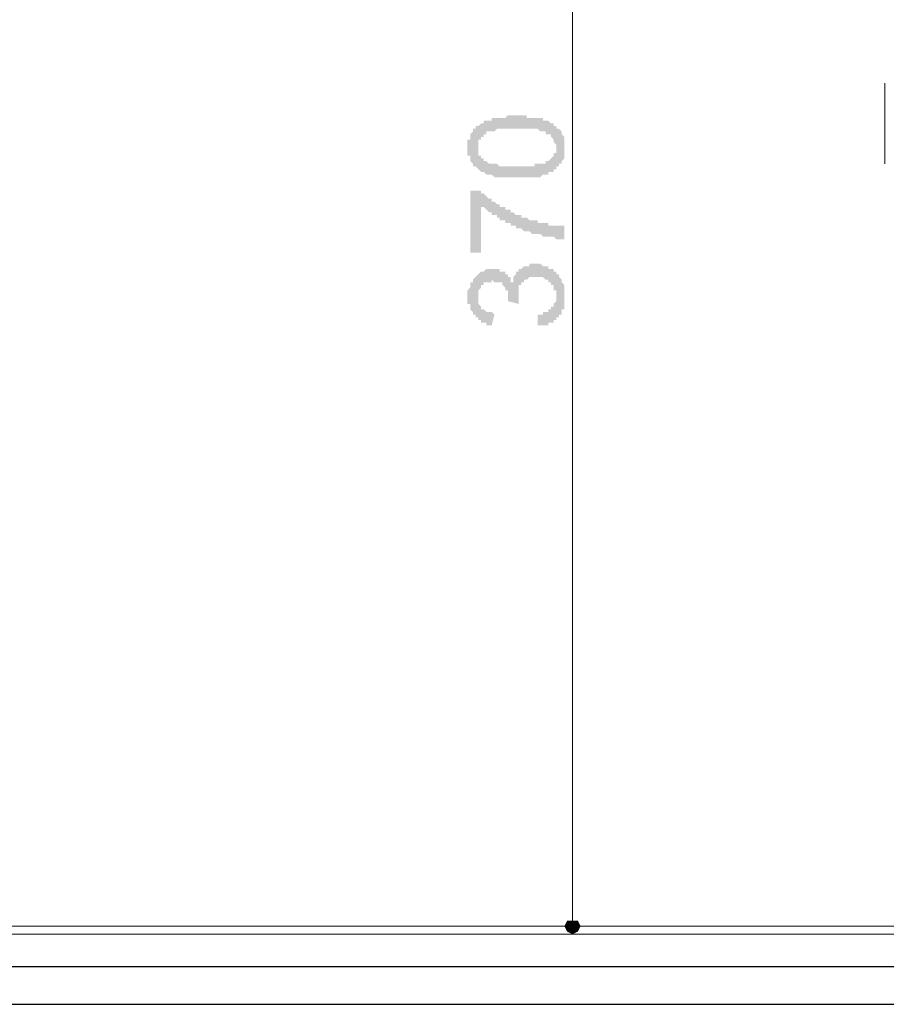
# Model space of a CAD drawing. Header units: metres. Extents: x 5.7 to 89.8, y 4 to 63.5.
# Tile 51 of 72: x 65.7 to 68.8, y 12.5 to 16. Entities that reach past the tile are written whole.
import ezdxf

# ---------------------------------------------------------------- set-up
doc = ezdxf.new("R2010")
doc.units = ezdxf.units.M
doc.header["$MEASUREMENT"] = 0
for name, color, linetype in [('PDF11_dim', 7, 'Continuous'), ('PDF11_kaff', 7, 'Continuous'), ('PDF11_khatchin', 7, 'Continuous'), ('PDF11_wall-asli', 7, 'Continuous')]:
    doc.layers.add(name, color=color, linetype=linetype)

msp = doc.modelspace()

# ---------------------------------------------------------------- hatches: boundary and pattern name
at = {"layer": 'PDF11_dim', "transparency": 33554559}
h = msp.add_hatch(color=256, dxfattribs=at)
h.paths.add_polyline_path([(67.4505, 15.4163), (67.4505, 15.4163), (67.4409, 15.4163), (67.4409, 15.4163), (67.4312, 15.4163), (67.4216, 15.4163), (67.4216, 15.4163), (67.412, 15.4163), (67.412, 15.4163), (67.4023, 15.4163), (67.4023, 15.4163), (67.3927, 15.4163), (67.3927, 15.4163), (67.3831, 15.4163), (67.3831, 15.4163), (67.3735, 15.4163), (67.3735, 15.4163), (67.3735, 15.4163), (67.3638, 15.426), (67.3638, 15.426), (67.3542, 15.426), (67.3542, 15.426), (67.3542, 15.426), (67.3446, 15.426), (67.3446, 15.426), (67.3349, 15.4356), (67.3349, 15.4356), (67.3253, 15.4356), (67.3253, 15.4356), (67.3157, 15.4452), (67.3157, 15.4452), (67.3157, 15.4452), (67.306, 15.4549), (67.306, 15.4549), (67.306, 15.4549), (67.2964, 15.4549), (67.2964, 15.4645), (67.2964, 15.4645), (67.2964, 15.4645), (67.2868, 15.4741), (67.2868, 15.4741), (67.2868, 15.4838), (67.2868, 15.4838), (67.2868, 15.4934), (67.2868, 15.4934), (67.2771, 15.4934), (67.2771, 15.503), (67.2771, 15.503), (67.2771, 15.5127), (67.2771, 15.5127), (67.2771, 15.5223), (67.2771, 15.5223), (67.2771, 15.5319), (67.2771, 15.5319), (67.2771, 15.5415), (67.2771, 15.5415), (67.2771, 15.5512), (67.2868, 15.5512), (67.2868, 15.5608), (67.2868, 15.5608), (67.2868, 15.5608), (67.2868, 15.5704), (67.2868, 15.5704), (67.2964, 15.5801), (67.2964, 15.5801), (67.2964, 15.5801), (67.2964, 15.5897), (67.306, 15.5897), (67.306, 15.5897), (67.306, 15.5993), (67.3157, 15.5993), (67.3157, 15.5993), (67.3253, 15.609), (67.3253, 15.609), (67.3253, 15.609), (67.3349, 15.609), (67.3349, 15.6186), (67.3446, 15.6186), (67.3446, 15.6186), (67.3542, 15.6186), (67.3542, 15.6186), (67.3638, 15.6186), (67.3638, 15.6282), (67.3735, 15.6282), (67.3735, 15.6282), (67.3735, 15.6282), (67.3831, 15.6282), (67.3831, 15.6282), (67.3831, 15.6282), (67.3927, 15.6282), (67.3927, 15.6282), (67.4023, 15.6282), (67.4023, 15.6282), (67.412, 15.6282), (67.412, 15.6282), (67.4216, 15.6379), (67.4216, 15.6379), (67.4312, 15.6379), (67.4312, 15.6379), (67.4409, 15.6379), (67.4505, 15.6379), (67.4505, 15.6379), (67.4505, 15.6379), (67.4601, 15.6379), (67.4601, 15.6379), (67.4698, 15.6379), (67.4794, 15.6379), (67.4794, 15.6379), (67.489, 15.6379), (67.489, 15.6282), (67.4987, 15.6282), (67.4987, 15.6282), (67.5083, 15.6282), (67.5083, 15.6282), (67.5179, 15.6282), (67.5179, 15.6282), (67.5276, 15.6282), (67.5276, 15.6282), (67.5372, 15.6282), (67.5372, 15.6282), (67.5372, 15.6282), (67.5468, 15.6282), (67.5468, 15.6186), (67.5468, 15.6186), (67.5564, 15.6186), (67.5564, 15.6186), (67.5661, 15.6186), (67.5661, 15.6186), (67.5757, 15.609), (67.5757, 15.609), (67.5853, 15.609), (67.5853, 15.609), (67.5853, 15.5993), (67.595, 15.5993), (67.595, 15.5993), (67.595, 15.5897), (67.6046, 15.5897), (67.6046, 15.5897), (67.6046, 15.5897), (67.6142, 15.5801), (67.6142, 15.5801), (67.6142, 15.5704), (67.6142, 15.5704), (67.6142, 15.5704), (67.6239, 15.5608), (67.6239, 15.5608), (67.6239, 15.5512), (67.6239, 15.5512), (67.6239, 15.5415), (67.6239, 15.5415), (67.6239, 15.5319), (67.6239, 15.5319), (67.6239, 15.5223), (67.6239, 15.5223), (67.6239, 15.5223), (67.6239, 15.5127), (67.6239, 15.5127), (67.6239, 15.503), (67.6239, 15.503), (67.6239, 15.4934), (67.6239, 15.4934), (67.6239, 15.4838), (67.6239, 15.4838), (67.6142, 15.4741), (67.6142, 15.4741), (67.6142, 15.4741), (67.6142, 15.4645), (67.6046, 15.4645), (67.6046, 15.4549), (67.6046, 15.4549), (67.595, 15.4549), (67.595, 15.4452), (67.595, 15.4452), (67.595, 15.4452), (67.5853, 15.4452), (67.5853, 15.4452), (67.5853, 15.4356), (67.5757, 15.4356), (67.5757, 15.4356), (67.5757, 15.4356), (67.5661, 15.4356), (67.5661, 15.426), (67.5661, 15.426), (67.5564, 15.426), (67.5564, 15.426), (67.5468, 15.426), (67.5468, 15.426), (67.5468, 15.426), (67.5372, 15.4163), (67.5372, 15.4163), (67.5276, 15.4163), (67.5276, 15.4163), (67.5179, 15.4163), (67.5179, 15.4163), (67.5083, 15.4163), (67.5083, 15.4163), (67.4987, 15.4163), (67.489, 15.4163), (67.489, 15.4163), (67.4794, 15.4163), (67.4794, 15.4163), (67.4698, 15.4163), (67.4601, 15.4163), (67.4601, 15.4163), (67.4505, 15.4163)], flags=0)
h.paths.add_polyline_path([(67.4505, 15.4549), (67.4601, 15.4549), (67.4698, 15.4549), (67.4698, 15.4549), (67.4794, 15.4549), (67.489, 15.4549), (67.489, 15.4549), (67.4987, 15.4549), (67.4987, 15.4549), (67.5083, 15.4549), (67.5083, 15.4549), (67.5179, 15.4549), (67.5179, 15.4645), (67.5276, 15.4645), (67.5276, 15.4645), (67.5372, 15.4645), (67.5372, 15.4645), (67.5468, 15.4645), (67.5468, 15.4645), (67.5468, 15.4645), (67.5564, 15.4645), (67.5564, 15.4741), (67.5564, 15.4741), (67.5661, 15.4741), (67.5661, 15.4741), (67.5661, 15.4741), (67.5661, 15.4741), (67.5757, 15.4838), (67.5757, 15.4838), (67.5757, 15.4838), (67.5853, 15.4934), (67.5853, 15.4934), (67.5853, 15.503), (67.5853, 15.503), (67.595, 15.503), (67.595, 15.5127), (67.595, 15.5127), (67.595, 15.5223), (67.595, 15.5223), (67.595, 15.5319), (67.595, 15.5319), (67.595, 15.5319), (67.5853, 15.5415), (67.5853, 15.5415), (67.5853, 15.5512), (67.5853, 15.5512), (67.5853, 15.5512), (67.5757, 15.5608), (67.5757, 15.5608), (67.5757, 15.5704), (67.5661, 15.5704), (67.5661, 15.5704), (67.5661, 15.5704), (67.5564, 15.5704), (67.5564, 15.5801), (67.5564, 15.5801), (67.5468, 15.5801), (67.5468, 15.5801), (67.5468, 15.5801), (67.5372, 15.5801), (67.5372, 15.5801), (67.5372, 15.5801), (67.5276, 15.5897), (67.5276, 15.5897), (67.5179, 15.5897), (67.5179, 15.5897), (67.5083, 15.5897), (67.5083, 15.5897), (67.4987, 15.5897), (67.489, 15.5897), (67.489, 15.5897), (67.4794, 15.5897), (67.4794, 15.5897), (67.4698, 15.5897), (67.4601, 15.5897), (67.4601, 15.5897), (67.4505, 15.5897), (67.4505, 15.5897), (67.4409, 15.5897), (67.4312, 15.5897), (67.4312, 15.5897), (67.4216, 15.5897), (67.412, 15.5897), (67.412, 15.5897), (67.4023, 15.5897), (67.4023, 15.5897), (67.3927, 15.5897), (67.3927, 15.5897), (67.3831, 15.5897), (67.3831, 15.5897), (67.3735, 15.5801), (67.3735, 15.5801), (67.3638, 15.5801), (67.3638, 15.5801), (67.3638, 15.5801), (67.3542, 15.5801), (67.3542, 15.5801), (67.3542, 15.5801), (67.3446, 15.5801), (67.3446, 15.5704), (67.3446, 15.5704), (67.3446, 15.5704), (67.3349, 15.5704), (67.3349, 15.5608), (67.3253, 15.5608), (67.3253, 15.5608), (67.3253, 15.5512), (67.3253, 15.5512), (67.3157, 15.5512), (67.3157, 15.5415), (67.3157, 15.5415), (67.3157, 15.5319), (67.3157, 15.5319), (67.3157, 15.5223), (67.3157, 15.5223), (67.3157, 15.5223), (67.3157, 15.5127), (67.3157, 15.5127), (67.3157, 15.503), (67.3157, 15.503), (67.3157, 15.4934), (67.3253, 15.4934), (67.3253, 15.4934), (67.3253, 15.4838), (67.3349, 15.4838), (67.3349, 15.4838), (67.3349, 15.4741), (67.3446, 15.4741), (67.3446, 15.4741), (67.3446, 15.4741), (67.3446, 15.4741), (67.3542, 15.4645), (67.3542, 15.4645), (67.3638, 15.4645), (67.3638, 15.4645), (67.3638, 15.4645), (67.3735, 15.4645), (67.3735, 15.4645), (67.3831, 15.4645), (67.3831, 15.4645), (67.3927, 15.4549), (67.3927, 15.4549), (67.4023, 15.4549), (67.4023, 15.4549), (67.412, 15.4549), (67.412, 15.4549), (67.4216, 15.4549), (67.4312, 15.4549), (67.4312, 15.4549), (67.4409, 15.4549), (67.4409, 15.4549), (67.4505, 15.4549), (67.4505, 15.4549)], flags=0)
for points in [[(67.3253, 15.1467), (67.2868, 15.1467), (67.2868, 15.3682), (67.3157, 15.3682), (67.3157, 15.3682), (67.3253, 15.3682), (67.3253, 15.3586), (67.3253, 15.3586), (67.3349, 15.3586), (67.3349, 15.3586), (67.3446, 15.3489), (67.3446, 15.3489), (67.3446, 15.3489), (67.3542, 15.3393), (67.3542, 15.3393), (67.3542, 15.3393), (67.3638, 15.3393), (67.3638, 15.3297), (67.3735, 15.3297), (67.3735, 15.3297), (67.3831, 15.32), (67.3831, 15.32), (67.3831, 15.32), (67.3927, 15.32), (67.3927, 15.3104), (67.4023, 15.3104), (67.4023, 15.3104), (67.412, 15.3104), (67.412, 15.3008), (67.4216, 15.3008), (67.4216, 15.3008), (67.4312, 15.3008), (67.4312, 15.2911), (67.4312, 15.2911), (67.4409, 15.2911), (67.4409, 15.2911), (67.4505, 15.2815), (67.4505, 15.2815), (67.4601, 15.2815), (67.4601, 15.2815), (67.4698, 15.2815), (67.4698, 15.2719), (67.4794, 15.2719), (67.4794, 15.2719), (67.4794, 15.2719), (67.489, 15.2719), (67.489, 15.2719), (67.4987, 15.2622), (67.4987, 15.2622), (67.5083, 15.2622), (67.5083, 15.2622), (67.5179, 15.2622), (67.5179, 15.2622), (67.5276, 15.2622), (67.5276, 15.2526), (67.5276, 15.2526), (67.5372, 15.2526), (67.5372, 15.2526), (67.5468, 15.2526), (67.5468, 15.2526), (67.5564, 15.2526), (67.5564, 15.2526), (67.5661, 15.2526), (67.5661, 15.243), (67.5757, 15.243), (67.5757, 15.243), (67.5853, 15.243), (67.5853, 15.243), (67.595, 15.243), (67.595, 15.243), (67.6046, 15.243), (67.6046, 15.243), (67.6142, 15.243), (67.6142, 15.243), (67.6239, 15.243), (67.6239, 15.1948), (67.6142, 15.1948), (67.6142, 15.1948), (67.6142, 15.1948), (67.6046, 15.1948), (67.6046, 15.1948), (67.595, 15.1948), (67.595, 15.1948), (67.5853, 15.2045), (67.5853, 15.2045), (67.5757, 15.2045), (67.5757, 15.2045), (67.5661, 15.2045), (67.5661, 15.2045), (67.5564, 15.2045), (67.5564, 15.2045), (67.5468, 15.2045), (67.5468, 15.2045), (67.5372, 15.2141), (67.5372, 15.2141), (67.5276, 15.2141), (67.5276, 15.2141), (67.5179, 15.2141), (67.5179, 15.2141), (67.5083, 15.2141), (67.5083, 15.2141), (67.4987, 15.2237), (67.4987, 15.2237), (67.489, 15.2237), (67.489, 15.2237), (67.4794, 15.2237), (67.4794, 15.2237), (67.4698, 15.2333), (67.4698, 15.2333), (67.4698, 15.2333), (67.4601, 15.2333), (67.4601, 15.2333), (67.4505, 15.2333), (67.4505, 15.243), (67.4409, 15.243), (67.4409, 15.243), (67.4312, 15.243), (67.4312, 15.2526), (67.4216, 15.2526), (67.4216, 15.2526), (67.4216, 15.2526), (67.412, 15.2526), (67.412, 15.2622), (67.4023, 15.2622), (67.4023, 15.2622), (67.3927, 15.2622), (67.3927, 15.2719), (67.3831, 15.2719), (67.3831, 15.2719), (67.3831, 15.2815), (67.3735, 15.2815), (67.3735, 15.2815), (67.3638, 15.2815), (67.3638, 15.2911), (67.3542, 15.2911), (67.3542, 15.2911), (67.3542, 15.2911), (67.3446, 15.3008), (67.3446, 15.3008), (67.3446, 15.3008), (67.3349, 15.3104), (67.3349, 15.3104), (67.3349, 15.3104), (67.3253, 15.3104), (67.3253, 15.32)], [(67.5276, 14.8866), (67.5276, 14.9251), (67.5276, 14.9251), (67.5372, 14.9251), (67.5468, 14.9251), (67.5468, 14.9251), (67.5468, 14.9348), (67.5564, 14.9348), (67.5564, 14.9348), (67.5661, 14.9348), (67.5661, 14.9444), (67.5661, 14.9444), (67.5757, 14.9444), (67.5757, 14.9444), (67.5757, 14.9444), (67.5757, 14.954), (67.5853, 14.954), (67.5853, 14.9637), (67.5853, 14.9637), (67.5853, 14.9637), (67.595, 14.9733), (67.595, 14.9733), (67.595, 14.9829), (67.595, 14.9829), (67.595, 14.9926), (67.595, 14.9926), (67.595, 15.0022), (67.595, 15.0022), (67.595, 15.0118), (67.5853, 15.0118), (67.5853, 15.0215), (67.5853, 15.0215), (67.5853, 15.0311), (67.5853, 15.0311), (67.5757, 15.0311), (67.5757, 15.0407), (67.5757, 15.0407), (67.5661, 15.0407), (67.5661, 15.0504), (67.5661, 15.0504), (67.5564, 15.0504), (67.5564, 15.0504), (67.5468, 15.06), (67.5468, 15.06), (67.5372, 15.06), (67.5372, 15.06), (67.5276, 15.06), (67.5276, 15.06), (67.5179, 15.06), (67.5179, 15.06), (67.5179, 15.06), (67.5083, 15.06), (67.5083, 15.06), (67.4987, 15.06), (67.4987, 15.06), (67.4987, 15.06), (67.489, 15.0504), (67.489, 15.0504), (67.4794, 15.0504), (67.4794, 15.0504), (67.4794, 15.0407), (67.4698, 15.0407), (67.4698, 15.0407), (67.4698, 15.0311), (67.4698, 15.0311), (67.4601, 15.0311), (67.4601, 15.0215), (67.4601, 15.0215), (67.4601, 15.0118), (67.4601, 15.0118), (67.4601, 15.0022), (67.4601, 15.0022), (67.4601, 14.9926), (67.4601, 14.9926), (67.4601, 14.9926), (67.4601, 14.9829), (67.4601, 14.9829), (67.4601, 14.9733), (67.4601, 14.9733), (67.4601, 14.9637), (67.4601, 14.9637), (67.4216, 14.9733), (67.4216, 14.9733), (67.4216, 14.9733), (67.4216, 14.9829), (67.4216, 14.9829), (67.4216, 14.9926), (67.4216, 14.9926), (67.4216, 15.0022), (67.4216, 15.0022), (67.4216, 15.0118), (67.412, 15.0118), (67.412, 15.0215), (67.412, 15.0215), (67.412, 15.0215), (67.4023, 15.0311), (67.4023, 15.0311), (67.4023, 15.0311), (67.4023, 15.0407), (67.3927, 15.0407), (67.3927, 15.0407), (67.3831, 15.0407), (67.3831, 15.0407), (67.3735, 15.0407), (67.3735, 15.0407), (67.3638, 15.0504), (67.3638, 15.0407), (67.3542, 15.0407), (67.3542, 15.0407), (67.3446, 15.0407), (67.3446, 15.0407), (67.3446, 15.0407), (67.3349, 15.0407), (67.3349, 15.0311), (67.3253, 15.0311), (67.3253, 15.0311), (67.3253, 15.0311), (67.3253, 15.0215), (67.3253, 15.0215), (67.3157, 15.0118), (67.3157, 15.0118), (67.3157, 15.0022), (67.3157, 15.0022), (67.3157, 14.9926), (67.3157, 14.9926), (67.3157, 14.9926), (67.3157, 14.9829), (67.3157, 14.9829), (67.3157, 14.9733), (67.3157, 14.9733), (67.3157, 14.9637), (67.3157, 14.9637), (67.3253, 14.954), (67.3253, 14.954), (67.3253, 14.954), (67.3253, 14.9444), (67.3349, 14.9444), (67.3349, 14.9444), (67.3349, 14.9444), (67.3446, 14.9348), (67.3446, 14.9348), (67.3542, 14.9348), (67.3542, 14.9348), (67.3638, 14.9348), (67.3638, 14.9348), (67.3735, 14.9251), (67.3735, 14.9251), (67.3638, 14.8866), (67.3638, 14.8866), (67.3542, 14.8866), (67.3542, 14.8866), (67.3446, 14.8866), (67.3446, 14.8963), (67.3349, 14.8963), (67.3349, 14.8963), (67.3349, 14.8963), (67.3253, 14.8963), (67.3253, 14.9059), (67.3157, 14.9059), (67.3157, 14.9059), (67.3157, 14.9155), (67.306, 14.9155), (67.306, 14.9155), (67.306, 14.9251), (67.306, 14.9251), (67.2964, 14.9251), (67.2964, 14.9251), (67.2964, 14.9348), (67.2964, 14.9348), (67.2868, 14.9444), (67.2868, 14.9444), (67.2868, 14.9444), (67.2868, 14.954), (67.2868, 14.954), (67.2868, 14.9637), (67.2771, 14.9637), (67.2771, 14.9733), (67.2771, 14.9733), (67.2771, 14.9829), (67.2771, 14.9829), (67.2771, 14.9926), (67.2771, 14.9926), (67.2771, 15.0022), (67.2771, 15.0022), (67.2771, 15.0118), (67.2771, 15.0118), (67.2868, 15.0215), (67.2868, 15.0215), (67.2868, 15.0311), (67.2868, 15.0311), (67.2868, 15.0311), (67.2868, 15.0407), (67.2868, 15.0407), (67.2964, 15.0407), (67.2964, 15.0504), (67.2964, 15.0504), (67.306, 15.06), (67.306, 15.06), (67.306, 15.06), (67.3157, 15.0696), (67.3157, 15.0696), (67.3157, 15.0696), (67.3253, 15.0792), (67.3253, 15.0792), (67.3253, 15.0792), (67.3349, 15.0792), (67.3349, 15.0792), (67.3446, 15.0889), (67.3446, 15.0889), (67.3542, 15.0889), (67.3542, 15.0889), (67.3638, 15.0889), (67.3638, 15.0889), (67.3638, 15.0889), (67.3735, 15.0889), (67.3735, 15.0889), (67.3831, 15.0889), (67.3831, 15.0889), (67.3927, 15.0889), (67.3927, 15.0792), (67.4023, 15.0792), (67.4023, 15.0792), (67.412, 15.0792), (67.412, 15.0792), (67.412, 15.0696), (67.412, 15.0696), (67.4216, 15.0696), (67.4216, 15.0696), (67.4216, 15.06), (67.4312, 15.06), (67.4312, 15.0504), (67.4312, 15.0504), (67.4312, 15.0407), (67.4409, 15.0407), (67.4409, 15.0504), (67.4409, 15.0504), (67.4409, 15.06), (67.4409, 15.06), (67.4409, 15.06), (67.4505, 15.0696), (67.4505, 15.0696), (67.4505, 15.0792), (67.4601, 15.0792), (67.4601, 15.0792), (67.4601, 15.0889), (67.4698, 15.0889), (67.4698, 15.0889), (67.4698, 15.0889), (67.4698, 15.0889), (67.4794, 15.0985), (67.4794, 15.0985), (67.489, 15.0985), (67.489, 15.0985), (67.489, 15.0985), (67.4987, 15.0985), (67.4987, 15.1081), (67.5083, 15.1081), (67.5083, 15.1081), (67.5179, 15.1081), (67.5179, 15.1081), (67.5276, 15.1081), (67.5276, 15.1081), (67.5372, 15.1081), (67.5372, 15.1081), (67.5468, 15.0985), (67.5468, 15.0985), (67.5564, 15.0985), (67.5564, 15.0985), (67.5661, 15.0985), (67.5661, 15.0985), (67.5661, 15.0889), (67.5757, 15.0889), (67.5757, 15.0889), (67.5853, 15.0889), (67.5853, 15.0792), (67.5853, 15.0792), (67.595, 15.0792), (67.595, 15.0696), (67.595, 15.0696), (67.595, 15.0696), (67.6046, 15.0696), (67.6046, 15.06), (67.6046, 15.06), (67.6142, 15.0504), (67.6142, 15.0504), (67.6142, 15.0504), (67.6142, 15.0407), (67.6142, 15.0407), (67.6239, 15.0311), (67.6239, 15.0311), (67.6239, 15.0215), (67.6239, 15.0215), (67.6239, 15.0215), (67.6239, 15.0118), (67.6239, 15.0118), (67.6239, 15.0022), (67.6239, 15.0022), (67.6239, 14.9926), (67.6239, 14.9926), (67.6239, 14.9829), (67.6239, 14.9829), (67.6239, 14.9733), (67.6239, 14.9733), (67.6239, 14.9637), (67.6239, 14.9637), (67.6239, 14.954), (67.6239, 14.954), (67.6239, 14.9444), (67.6142, 14.9444), (67.6142, 14.9444), (67.6142, 14.9348), (67.6142, 14.9348), (67.6142, 14.9251), (67.6046, 14.9251), (67.6046, 14.9251), (67.6046, 14.9155), (67.6046, 14.9155), (67.595, 14.9155), (67.595, 14.9059), (67.595, 14.9059), (67.5853, 14.9059), (67.5853, 14.8963), (67.5757, 14.8963), (67.5757, 14.8963), (67.5757, 14.8963), (67.5661, 14.8963), (67.5661, 14.8866), (67.5564, 14.8866), (67.5564, 14.8866), (67.5468, 14.8866), (67.5468, 14.8866), (67.5372, 14.8866), (67.5372, 14.8866), (67.5276, 14.8866)]]:
    msp.add_hatch(color=256, dxfattribs=at).paths.add_polyline_path(points)

# ---------------------------------------------------------------- linework, layer by layer
at = {"layer": 'PDF11_dim', "lineweight": 20}
for points in [[(67.6528, 17.7567), (67.6528, 17.7278), (67.6528, 12.787), (67.6528, 12.7581)], [(67.6528, 12.7389), (67.7394, 12.7389)]]:
    msp.add_lwpolyline(points, dxfattribs=at)
at = {"layer": 'PDF11_dim', "transparency": 33554559}
for points in [[(67.6528, 12.7389), (67.6335, 12.7581), (67.6239, 12.7389)], [(67.6528, 12.7581), (67.6528, 12.7389), (67.6335, 12.7581)], [(67.6528, 12.7389), (67.6817, 12.7389), (67.672, 12.7581)], [(67.672, 12.7581), (67.6528, 12.7581), (67.6528, 12.7389)], [(67.6239, 12.7389), (67.6335, 12.7196), (67.6528, 12.7389)], [(67.6335, 12.7196), (67.6528, 12.7389), (67.6528, 12.71)], [(67.6528, 12.71), (67.672, 12.7196), (67.6528, 12.7389)], [(67.672, 12.7196), (67.6528, 12.7389), (67.6817, 12.7389)]]:
    msp.add_solid(points, dxfattribs=at)
at = {"layer": 'PDF11_kaff', "lineweight": 20}
for points in [[(62.9142, 12.7389), (74.1538, 12.7389)], [(62.9142, 12.71), (74.1538, 12.71)]]:
    msp.add_lwpolyline(points, dxfattribs=at)
at = {"layer": 'PDF11_khatchin', "lineweight": 18}
msp.add_lwpolyline([(68.77, 15.7534), (68.77, 15.4645)], dxfattribs=at)
at = {"layer": 'PDF11_wall-asli', "lineweight": 30}
for points in [[(62.8468, 12.5944), (74.2212, 12.5944)], [(62.5771, 12.4596), (74.5005, 12.4596)]]:
    msp.add_lwpolyline(points, dxfattribs=at)

doc.saveas('drawing.dxf')
